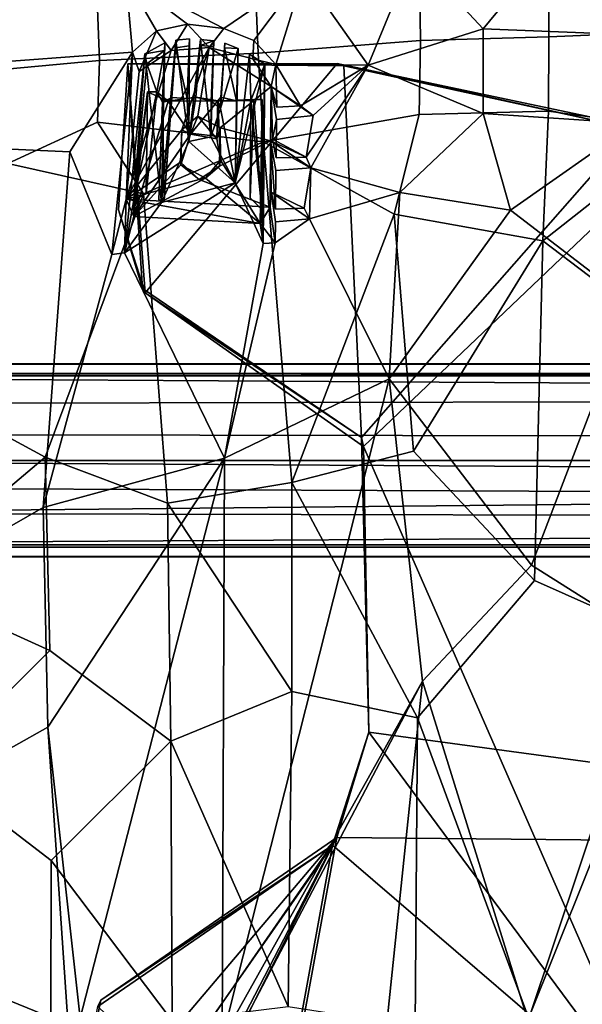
# Model space of a CAD drawing. Header units: millimetres. Extents: x -31 to 2906, y -30 to 542.
# Tile 10 of 54: x 103 to 219, y 136 to 340. Entities that reach past the tile are written whole.
import ezdxf

# ---------------------------------------------------------------- set-up
doc = ezdxf.new("R2010")
doc.units = ezdxf.units.MM
doc.layers.add('Layer 01', color=7, linetype='Continuous', true_color=0x000000)

msp = doc.modelspace()

# ---------------------------------------------------------------- linework, layer by layer
at = {"layer": 'Layer 01'}
for points in [[(231.39, 337.15, 416.76), (211.56, 354.5, 417.94), (237.23, 355.2, 416.85)], [(174.61, 330.92, 420.76), (161.27, 349.86, 422.52), (184.05, 353.9, 420.18)], [(198.44, 338.49, 418.6), (174.61, 330.92, 420.76), (184.05, 353.9, 420.18)], [(198.44, 338.49, 418.6), (184.05, 353.9, 420.18), (211.56, 354.5, 417.94)], [(231.39, 337.15, 416.76), (198.44, 338.49, 418.6), (211.56, 354.5, 417.94)], [(185.22, 350.26, 427.31), (185.47, 336.07, 426.93), (211.97, 336.83, 424.9), (211.99, 351.53, 425.21)], [(211.99, 351.53, 425.21), (211.97, 336.83, 424.9), (236.67, 337.87, 423.87), (239.26, 352.51, 424.08)], [(90.53, 331.05, 434.14), (90.64, 343.87, 434.81), (124.48, 349.07, 428.04), (125.82, 333.63, 427.23)], [(124.48, 349.07, 428.04), (161.27, 349.86, 422.52), (144.74, 338.53, 424.47)], [(130.79, 338.05, 426.7), (125.82, 333.63, 427.23), (124.48, 349.07, 428.04)], [(130.79, 338.05, 426.7), (124.48, 349.07, 428.04), (137.2, 339.47, 425.71)], [(144.74, 338.53, 424.47), (137.2, 339.47, 425.71), (124.48, 349.07, 428.04)], [(144.74, 338.53, 424.47), (161.27, 349.86, 422.52), (150.97, 336.05, 423.66)], [(155.53, 331.07, 423.02), (150.97, 336.05, 423.66), (161.27, 349.86, 422.52)], [(151.33, 346.91, 431.14), (151.83, 333.45, 430.69), (185.47, 336.07, 426.93), (185.22, 350.26, 427.31)], [(174.61, 330.92, 420.76), (155.53, 331.07, 423.02), (161.27, 349.86, 422.52)], [(118.52, 344.41, 436.51), (119.01, 331.9, 435.86), (151.83, 333.45, 430.69), (151.33, 346.91, 431.14)], [(93.72, 341.26, 441.45), (93.73, 329.59, 440.76), (119.01, 331.9, 435.86), (118.52, 344.41, 436.51)], [(133.84, 333.98, 415.06), (130.79, 338.05, 426.7), (137.2, 339.47, 425.71)], [(137.2, 339.47, 425.71), (141.69, 334.64, 414.99), (133.84, 333.98, 415.06)], [(137.2, 339.47, 425.71), (144.74, 338.53, 424.47), (141.69, 334.64, 414.99)], [(144.74, 338.53, 424.47), (150.97, 336.05, 423.66), (150.77, 332.26, 415.03), (141.69, 334.64, 414.99)], [(198.44, 338.49, 418.6), (198.43, 320.93, 419.06), (174.61, 330.92, 420.76)], [(198.44, 338.49, 418.6), (231.39, 337.15, 416.76), (229.65, 318.9, 417.37), (198.43, 320.93, 419.06)], [(127.23, 329.67, 415.32), (125.82, 333.63, 427.23), (130.79, 338.05, 426.7)], [(130.79, 338.05, 426.7), (133.84, 333.98, 415.06), (127.23, 329.67, 415.32)], [(134.84, 336.11, 425.81), (134.72, 334.54, 422.27), (137.55, 334.94, 422.24), (137.61, 336.42, 425.56)], [(137.5, 315.16, 425.98), (134.84, 336.11, 425.81), (137.61, 336.42, 425.56)], [(137.17, 324.05, 422.77), (137.61, 336.42, 425.56), (137.55, 334.94, 422.24)], [(137.61, 336.42, 425.56), (137.17, 324.05, 422.77), (137.5, 315.16, 425.98)], [(185.47, 336.07, 426.93), (185.16, 320.7, 427.24), (211.92, 321.44, 425.23), (211.97, 336.83, 424.9)], [(211.97, 336.83, 424.9), (211.92, 321.44, 425.23), (239.92, 317.58, 424.23), (236.67, 337.87, 423.87)], [(133.84, 333.98, 415.06), (141.69, 334.64, 414.99), (124.5, 303.18, 416.65)], [(141.69, 334.64, 414.99), (136.07, 317.57, 415.87), (124.5, 303.18, 416.65)], [(132.44, 333.98, 422.3), (132.52, 335.6, 426.16), (128.4, 333.29, 426.68)], [(132.52, 335.6, 426.16), (131.81, 302.54, 427.56), (128.4, 333.29, 426.68)], [(132.52, 335.6, 426.16), (132.04, 323.3, 423.79), (131.27, 303.05, 425.16)], [(131.27, 303.05, 425.16), (131.81, 302.54, 427.56), (132.52, 335.6, 426.16)], [(132.42, 302.99, 425.15), (134.84, 336.11, 425.81), (131.81, 302.54, 427.56)], [(131.81, 302.54, 427.56), (134.84, 336.11, 425.81), (137.5, 315.16, 425.98)], [(132.44, 333.98, 422.3), (132.04, 323.3, 423.79), (132.52, 335.6, 426.16)], [(132.42, 302.99, 425.15), (133.99, 324.27, 423.15), (134.84, 336.11, 425.81)], [(134.84, 336.11, 425.81), (133.99, 324.27, 423.15), (134.72, 334.54, 422.27)], [(133.99, 324.27, 423.15), (137.17, 324.05, 422.77), (134.72, 334.54, 422.27)], [(137.55, 334.94, 422.24), (134.72, 334.54, 422.27), (137.17, 324.05, 422.77)], [(141.69, 334.64, 414.99), (139.37, 320.42, 415.71), (136.07, 317.57, 415.87)], [(139.93, 336.27, 425.13), (137.5, 315.16, 425.98), (138.98, 324.34, 422.8)], [(139.93, 336.27, 425.13), (142.05, 316.11, 425.2), (137.5, 315.16, 425.98)], [(138.98, 324.34, 422.8), (139.83, 335, 422.23), (139.93, 336.27, 425.13)], [(139.83, 335, 422.23), (138.98, 324.34, 422.8), (142.14, 323.47, 422.73), (142.62, 334.83, 422.23)], [(143.98, 317.94, 415.81), (139.37, 320.42, 415.71), (141.69, 334.64, 414.99), (154.52, 326.53, 415.37)], [(139.83, 335, 422.23), (142.67, 336, 424.81), (139.93, 336.27, 425.13)], [(142.62, 334.83, 422.23), (142.67, 336, 424.81), (139.83, 335, 422.23)], [(142.67, 336, 424.81), (142.05, 316.11, 425.2), (139.93, 336.27, 425.13)], [(150.77, 332.26, 415.03), (154.52, 326.53, 415.37), (141.69, 334.64, 414.99)], [(142.67, 336, 424.81), (142.14, 323.47, 422.73), (142.05, 316.11, 425.2)], [(142.14, 323.47, 422.73), (142.67, 336, 424.81), (142.62, 334.83, 422.23)], [(147.7, 334.38, 423.68), (144.02, 322, 424.68), (144.95, 335.48, 424.43)], [(144.95, 335.48, 424.43), (144.02, 322, 424.68), (144.13, 324.29, 422.56)], [(147.7, 334.38, 423.68), (147.08, 306.58, 425.11), (144.02, 322, 424.68)], [(144.95, 335.48, 424.43), (144.13, 324.29, 422.56), (144.88, 334.52, 422.23)], [(147.33, 323.59, 422.92), (144.88, 334.52, 422.23), (144.13, 324.29, 422.56)], [(144.88, 334.52, 422.23), (147.7, 334.38, 423.68), (144.95, 335.48, 424.43)], [(147.7, 334.38, 423.68), (144.88, 334.52, 422.23), (147.33, 323.59, 422.92)], [(147.08, 306.58, 425.11), (147.7, 334.38, 423.68), (147.33, 323.59, 422.92)], [(150.97, 336.05, 423.66), (155.53, 331.07, 423.02), (150.77, 332.26, 415.03)], [(151.83, 333.45, 430.69), (152.97, 315.05, 430.85), (185.16, 320.7, 427.24), (185.47, 336.07, 426.93)], [(88.53, 314.11, 434.58), (90.53, 331.05, 434.14), (125.82, 333.63, 427.23), (112.85, 312.98, 430.03)], [(112.85, 312.98, 430.03), (125.82, 333.63, 427.23), (121.56, 291.76, 429.78)], [(119.01, 331.9, 435.86), (118.63, 319.18, 435.98), (152.97, 315.05, 430.85), (151.83, 333.45, 430.69)], [(124.5, 303.18, 416.65), (121.56, 291.76, 429.78), (125.82, 333.63, 427.23)], [(128.4, 333.29, 426.68), (124.22, 292.07, 429.21), (126.12, 303.1, 422.99)], [(124.22, 292.07, 429.21), (128.4, 333.29, 426.68), (131.81, 302.54, 427.56)], [(127.23, 329.67, 415.32), (133.84, 333.98, 415.06), (124.5, 303.18, 416.65)], [(124.5, 303.18, 416.65), (125.82, 333.63, 427.23), (127.23, 329.67, 415.32)], [(128.4, 333.29, 426.68), (126.12, 303.1, 422.99), (128.82, 331.23, 422.4)], [(132.44, 333.98, 422.3), (128.4, 333.29, 426.68), (128.82, 331.23, 422.4)], [(128.82, 331.23, 422.4), (130.85, 325.46, 422.57), (132.44, 333.98, 422.3)], [(130.85, 325.46, 422.57), (132.04, 323.3, 423.79), (132.44, 333.98, 422.3)], [(147.08, 306.58, 425.11), (150.04, 333.22, 423.34), (153.22, 331.19, 422.94)], [(150.33, 323.65, 422.64), (150.04, 333.22, 423.34), (147.08, 306.58, 425.11)], [(153.22, 331.19, 422.94), (150.04, 333.22, 423.34), (150.33, 323.65, 422.64)], [(93.73, 329.59, 440.76), (100.04, 310.58, 439.55), (118.63, 319.18, 435.98), (119.01, 331.9, 435.86)], [(122.97, 301.01, 413.08), (124.89, 331.24, 415.35), (124.87, 331.24, 410.53)], [(124.87, 331.24, 410.53), (127.92, 284.72, 410.46), (122.97, 301.01, 413.08)], [(124.89, 331.24, 415.35), (122.97, 301.01, 413.08), (128.45, 283.81, 415.45)], [(124.87, 331.24, 410.53), (124.89, 331.24, 415.35), (168.22, 331.28, 415.45)], [(124.87, 331.24, 410.53), (168.22, 331.28, 415.45), (169.55, 330.83, 410.46)], [(124.87, 331.24, 410.53), (169.55, 330.83, 410.46), (173.22, 253.84, 410.47), (127.92, 284.72, 410.46)], [(128.45, 283.81, 415.45), (168.22, 331.28, 415.45), (124.89, 331.24, 415.35)], [(126.12, 303.1, 422.99), (130.85, 325.46, 422.57), (128.82, 331.23, 422.4)], [(128.45, 283.81, 415.45), (173.65, 252.02, 415.46), (240.77, 315.99, 415.46), (168.22, 331.28, 415.45)], [(153.22, 331.19, 422.94), (152.9, 294.02, 425.17), (147.08, 306.58, 425.11)], [(153.22, 331.19, 422.94), (150.33, 323.65, 422.64), (152.61, 301.06, 422.8)], [(154.52, 326.53, 415.37), (150.77, 332.26, 415.03), (155.53, 331.07, 423.02)], [(152.9, 294.02, 425.17), (153.22, 331.19, 422.94), (152.61, 301.06, 422.8)], [(154.52, 326.53, 415.37), (155.53, 331.07, 423.02), (155.69, 322.27, 423.28)], [(160.62, 322.55, 422.67), (155.69, 322.27, 423.28), (155.53, 331.07, 423.02)], [(160.62, 322.55, 422.67), (155.53, 331.07, 423.02), (174.61, 330.92, 420.76)], [(163.24, 320.54, 422.42), (160.62, 322.55, 422.67), (174.61, 330.92, 420.76)], [(162.76, 309.67, 423.01), (161.75, 311.89, 423.01), (174.61, 330.92, 420.76)], [(174.61, 330.92, 420.76), (161.75, 311.89, 423.01), (163.24, 320.54, 422.42)], [(174.61, 330.92, 420.76), (198.43, 320.93, 419.06), (181.17, 304.6, 421.38), (162.76, 309.67, 423.01)], [(229.37, 317.75, 410.46), (168.22, 331.28, 415.45), (240.77, 315.99, 415.46)], [(169.55, 330.83, 410.46), (168.22, 331.28, 415.45), (229.37, 317.75, 410.46)], [(229.37, 317.75, 410.46), (173.22, 253.84, 410.47), (169.55, 330.83, 410.46)], [(154.4, 315.26, 415.94), (143.98, 317.94, 415.81), (154.52, 326.53, 415.37)], [(154.8, 315.64, 418.14), (154.4, 315.26, 415.94), (154.52, 326.53, 415.37)], [(160.62, 322.55, 422.67), (154.52, 326.53, 415.37), (155.69, 322.27, 423.28)], [(163.24, 320.54, 422.42), (155.66, 319.72, 423.38), (154.52, 326.53, 415.37)], [(163.24, 320.54, 422.42), (154.52, 326.53, 415.37), (160.62, 322.55, 422.67)], [(154.52, 326.53, 415.37), (155.66, 319.72, 423.38), (154.8, 315.64, 418.14)], [(128.64, 304.34, 422.59), (130.85, 325.46, 422.57), (126.12, 303.1, 422.99)], [(126.15, 299.63, 420.57), (128.95, 325.43, 419.77), (126.12, 303.1, 422.99)], [(128.64, 304.34, 422.59), (126.12, 303.1, 422.99), (128.95, 325.43, 419.77)], [(126.15, 299.63, 420.57), (133.2, 323.5, 419.57), (128.95, 325.43, 419.77)], [(128.95, 325.43, 419.77), (130.85, 325.46, 422.57), (128.64, 304.34, 422.59)], [(128.95, 325.43, 419.77), (133.2, 323.5, 419.57), (130.85, 325.46, 422.57)], [(132.04, 323.3, 423.79), (130.85, 325.46, 422.57), (133.2, 323.5, 419.57)], [(132.04, 323.3, 423.79), (133.99, 324.27, 423.15), (132.42, 302.99, 425.15)], [(133.2, 323.5, 419.57), (133.99, 324.27, 423.15), (132.04, 323.3, 423.79)], [(138.98, 324.34, 422.8), (137.17, 324.05, 422.77), (133.2, 323.5, 419.57)], [(138.98, 324.34, 422.8), (133.2, 323.5, 419.57), (143.53, 323.57, 419.5)], [(133.99, 324.27, 423.15), (133.2, 323.5, 419.57), (137.17, 324.05, 422.77)], [(137.5, 315.16, 425.98), (137.17, 324.05, 422.77), (138.98, 324.34, 422.8)], [(138.98, 324.34, 422.8), (143.53, 323.57, 419.5), (142.14, 323.47, 422.73)], [(143.53, 323.57, 419.5), (144.13, 324.29, 422.56), (144.02, 322, 424.68)], [(144.13, 324.29, 422.56), (143.53, 323.57, 419.5), (147.33, 323.59, 422.92)], [(133.2, 323.5, 419.57), (126.15, 299.63, 420.57), (137.85, 316.66, 419.82)], [(132.04, 323.3, 423.79), (132.42, 302.99, 425.15), (131.27, 303.05, 425.16)], [(137.85, 316.66, 419.82), (143.53, 323.57, 419.5), (133.2, 323.5, 419.57)], [(137.85, 316.66, 419.82), (143.29, 315.71, 419.83), (143.53, 323.57, 419.5)], [(144.02, 322, 424.68), (142.05, 316.11, 425.2), (142.14, 323.47, 422.73)], [(143.53, 323.57, 419.5), (144.02, 322, 424.68), (142.14, 323.47, 422.73)], [(143.53, 323.57, 419.5), (143.29, 315.71, 419.83), (144.02, 311.26, 420)], [(143.53, 323.57, 419.5), (150.96, 323.82, 420.73), (150.33, 323.65, 422.64)], [(143.53, 323.57, 419.5), (152.67, 323.82, 419.64), (150.96, 323.82, 420.73)], [(152.29, 298.17, 420.5), (152.67, 323.82, 419.64), (143.53, 323.57, 419.5), (144.02, 311.26, 420)], [(150.33, 323.65, 422.64), (147.33, 323.59, 422.92), (143.53, 323.57, 419.5)], [(150.33, 323.65, 422.64), (147.08, 306.58, 425.11), (147.33, 323.59, 422.92)], [(150.2, 303.45, 422.68), (150.96, 323.82, 420.73), (152.61, 301.06, 422.8)], [(150.96, 323.82, 420.73), (150.2, 303.45, 422.68), (150.33, 323.65, 422.64)], [(150.2, 303.45, 422.68), (152.61, 301.06, 422.8), (150.33, 323.65, 422.64)], [(152.67, 323.82, 419.64), (152.61, 301.06, 422.8), (150.96, 323.82, 420.73)], [(152.61, 301.06, 422.8), (152.67, 323.82, 419.64), (152.29, 298.17, 420.5)], [(139.37, 320.42, 415.71), (137.85, 316.66, 419.82), (136.07, 317.57, 415.87)], [(137.85, 316.66, 419.82), (139.37, 320.42, 415.71), (143.29, 315.71, 419.83)], [(143.29, 315.71, 419.83), (139.37, 320.42, 415.71), (143.98, 317.94, 415.81)], [(142.05, 316.11, 425.2), (144.02, 322, 424.68), (147.08, 306.58, 425.11)], [(152.97, 315.05, 430.85), (179.96, 300.11, 428.79), (185.16, 320.7, 427.24)], [(163.24, 320.54, 422.42), (161.75, 311.89, 423.01), (155.56, 311.73, 423.76), (155.66, 319.72, 423.38)], [(185.16, 320.7, 427.24), (179.96, 300.11, 428.79), (210.77, 294.56, 426.71), (211.92, 321.44, 425.23)], [(198.43, 320.93, 419.06), (204.09, 300.96, 419.78), (181.17, 304.6, 421.38)], [(229.65, 318.9, 417.37), (204.09, 300.96, 419.78), (198.43, 320.93, 419.06)], [(211.92, 321.44, 425.23), (210.77, 294.56, 426.71), (239.92, 317.58, 424.23)], [(100.04, 310.58, 439.55), (128.13, 304.31, 435.03), (118.63, 319.18, 435.98)], [(128.13, 304.31, 435.03), (152.97, 315.05, 430.85), (118.63, 319.18, 435.98)], [(155.56, 311.73, 423.76), (154.8, 315.64, 418.14), (155.66, 319.72, 423.38)], [(229.15, 281.66, 419.93), (204.09, 300.96, 419.78), (229.65, 318.9, 417.37)], [(135.78, 310.84, 416.21), (124.5, 303.18, 416.65), (136.07, 317.57, 415.87)], [(135.84, 310.28, 420.02), (137.85, 316.66, 419.82), (126.15, 299.63, 420.57)], [(135.84, 310.28, 420.02), (135.78, 310.84, 416.21), (136.07, 317.57, 415.87)], [(136.07, 317.57, 415.87), (137.85, 316.66, 419.82), (135.84, 310.28, 420.02)], [(137.5, 315.16, 425.98), (142.05, 316.11, 425.2), (147.08, 306.58, 425.11)], [(143.98, 317.94, 415.81), (144.02, 311.26, 420), (143.29, 315.71, 419.83)], [(143.83, 310.02, 416.21), (144.02, 311.26, 420), (143.98, 317.94, 415.81)], [(143.98, 317.94, 415.81), (154.4, 315.26, 415.94), (143.83, 310.02, 416.21)], [(348.34, 169.3, 410.46), (174.73, 192.85, 410.46), (173.22, 253.84, 410.47), (229.37, 317.75, 410.46)], [(239.09, 273.03, 427.16), (239.92, 317.58, 424.23), (210.77, 294.56, 426.71)], [(112.85, 312.98, 430.03), (107.37, 239.38, 435.32), (70.69, 218.31, 443), (88.53, 314.11, 434.58)], [(133.06, 240.25, 438.25), (158.83, 244.51, 434.75), (152.97, 315.05, 430.85), (128.13, 304.31, 435.03)], [(137.5, 315.16, 425.98), (147.08, 306.58, 425.11), (131.81, 302.54, 427.56)], [(154.4, 315.26, 415.94), (154.3, 301.52, 416.58), (139.65, 307.28, 416.36), (143.83, 310.02, 416.21)], [(179.96, 300.11, 428.79), (152.97, 315.05, 430.85), (158.83, 244.51, 434.75)], [(154.3, 301.52, 416.58), (154.4, 315.26, 415.94), (154.53, 304.68, 417.76)], [(154.8, 315.64, 418.14), (161.75, 311.89, 423.01), (154.4, 315.26, 415.94)], [(162.76, 309.67, 423.01), (154.4, 315.26, 415.94), (161.75, 311.89, 423.01)], [(162.76, 309.67, 423.01), (155.53, 309.14, 423.91), (154.4, 315.26, 415.94)], [(154.4, 315.26, 415.94), (155.45, 301.14, 424.42), (154.53, 304.68, 417.76)], [(155.45, 301.14, 424.42), (154.4, 315.26, 415.94), (155.53, 309.14, 423.91)], [(161.75, 311.89, 423.01), (154.8, 315.64, 418.14), (155.56, 311.73, 423.76)], [(240.77, 315.99, 415.46), (173.65, 252.02, 415.46), (235.44, 110.76, 415.45), (342.22, 253.74, 415.45)], [(107.37, 239.38, 435.32), (112.85, 312.98, 430.03), (121.56, 291.76, 429.78)], [(107.78, 249.76, 441.49), (128.13, 304.31, 435.03), (100.04, 310.58, 439.55), (78.73, 265.49, 446.01)], [(135.78, 310.84, 416.21), (139.65, 307.28, 416.36), (124.5, 303.18, 416.65)], [(140.92, 307.57, 420.16), (135.84, 310.28, 420.02), (126.15, 299.63, 420.57)], [(135.78, 310.84, 416.21), (135.84, 310.28, 420.02), (139.65, 307.28, 416.36)], [(140.92, 307.57, 420.16), (139.65, 307.28, 416.36), (135.84, 310.28, 420.02)], [(139.65, 307.28, 416.36), (140.92, 307.57, 420.16), (143.83, 310.02, 416.21)], [(152.29, 298.17, 420.5), (144.02, 311.26, 420), (140.92, 307.57, 420.16)], [(143.83, 310.02, 416.21), (140.92, 307.57, 420.16), (144.02, 311.26, 420)], [(162.76, 309.67, 423.01), (161.37, 301.33, 423.69), (155.45, 301.14, 424.42), (155.53, 309.14, 423.91)], [(161.37, 301.33, 423.69), (162.76, 309.67, 423.01), (162.5, 299.1, 423.66)], [(162.5, 299.1, 423.66), (162.76, 309.67, 423.01), (181.17, 304.6, 421.38)], [(144.88, 249.58, 429.21), (124.22, 292.07, 429.21), (147.08, 306.58, 425.11), (152.9, 294.02, 425.17)], [(147.08, 306.58, 425.11), (124.22, 292.07, 429.21), (131.81, 302.54, 427.56)], [(124.5, 303.18, 416.65), (139.65, 307.28, 416.36), (154.3, 301.52, 416.58)], [(152.29, 298.17, 420.5), (140.92, 307.57, 420.16), (126.15, 299.63, 420.57)], [(107.78, 249.76, 441.49), (133.06, 240.25, 438.25), (128.13, 304.31, 435.03)], [(154.53, 304.68, 417.76), (155.43, 298.54, 424.58), (155.39, 294.16, 424.85), (154.3, 301.52, 416.58)], [(161.37, 301.33, 423.69), (154.53, 304.68, 417.76), (155.45, 301.14, 424.42)], [(162.5, 299.1, 423.66), (154.53, 304.68, 417.76), (161.37, 301.33, 423.69)], [(162.5, 299.1, 423.66), (155.43, 298.54, 424.58), (154.53, 304.68, 417.76)], [(178.94, 265.98, 424.25), (162.5, 299.1, 423.66), (181.17, 304.6, 421.38)], [(178.94, 265.98, 424.25), (181.17, 304.6, 421.38), (204.09, 300.96, 419.78)], [(124.22, 292.07, 429.21), (121.56, 291.76, 429.78), (124.5, 303.18, 416.65)], [(126.15, 299.63, 420.57), (124.22, 292.07, 429.21), (124.5, 303.18, 416.65)], [(124.22, 292.07, 429.21), (126.15, 299.63, 420.57), (126.12, 303.1, 422.99)], [(124.5, 303.18, 416.65), (152.29, 298.17, 420.5), (126.15, 299.63, 420.57)], [(154.3, 301.52, 416.58), (152.29, 298.17, 420.5), (124.5, 303.18, 416.65)], [(131.27, 303.05, 425.16), (132.42, 302.99, 425.15), (131.81, 302.54, 427.56)], [(127.92, 284.72, 410.46), (128.45, 283.81, 415.45), (122.97, 301.01, 413.08)], [(155.39, 294.16, 424.85), (152.29, 298.17, 420.5), (154.3, 301.52, 416.58)], [(152.61, 301.06, 422.8), (152.29, 298.17, 420.5), (152.9, 294.02, 425.17)], [(158.83, 244.51, 434.75), (184, 251, 431.83), (179.96, 300.11, 428.79)], [(204.09, 300.96, 419.78), (229.15, 281.66, 419.93), (208.39, 227.4, 425.12), (178.94, 265.98, 424.25)], [(210.77, 294.56, 426.71), (179.96, 300.11, 428.79), (184, 251, 431.83)], [(162.5, 299.1, 423.66), (178.94, 265.98, 424.25), (144.88, 249.58, 429.21), (155.39, 294.16, 424.85)], [(152.9, 294.02, 425.17), (152.29, 298.17, 420.5), (155.39, 294.16, 424.85)], [(155.43, 298.54, 424.58), (162.5, 299.1, 423.66), (155.39, 294.16, 424.85)], [(144.88, 249.58, 429.21), (152.9, 294.02, 425.17), (155.39, 294.16, 424.85)], [(209.05, 224.23, 432.15), (210.77, 294.56, 426.71), (184, 251, 431.83)], [(210.77, 294.56, 426.71), (209.05, 224.23, 432.15), (234.4, 212.95, 432.03), (239.09, 273.03, 427.16)], [(124.22, 292.07, 429.21), (144.88, 249.58, 429.21), (107.37, 239.38, 435.32), (121.56, 291.76, 429.78)], [(173.22, 253.84, 410.47), (128.45, 283.81, 415.45), (127.92, 284.72, 410.46)], [(173.22, 253.84, 410.47), (173.65, 252.02, 415.46), (128.45, 283.81, 415.45)], [(229.15, 281.66, 419.93), (250.95, 262.04, 420.91), (237.96, 208.79, 425.57), (208.39, 227.4, 425.12)], [(17.86, 266.62, 402.46), (2856.29, 269.12, 399.96), (-2.48, 269.12, 399.96)], [(2878.54, 269.12, 324.96), (17.91, 269.12, 324.96), (-2.48, 269.12, 399.96), (2856.29, 269.12, 399.96)], [(17.91, 269.12, 324.96), (2855.18, 266.62, 322.46), (17.42, 266.62, 322.46)], [(17.86, 266.62, 402.46), (2879.38, 266.62, 402.46), (2856.29, 269.12, 399.96)], [(17.91, 269.12, 324.96), (2878.54, 269.12, 324.96), (2855.18, 266.62, 322.46)], [(-24.97, 267.12, 324.96), (2886.49, 266.62, 324.46), (2900.03, 267.12, 324.95)], [(-24.97, 267.12, 324.96), (-24.96, 266.62, 324.46), (2886.49, 266.62, 324.46)], [(2900.03, 266.62, 400.46), (-24.97, 267.12, 399.96), (2900.03, 267.12, 399.96)], [(-24.97, 266.62, 400.46), (-24.97, 267.12, 399.96), (2900.03, 266.62, 400.46)], [(-24.97, 267.12, 324.96), (2900.03, 267.12, 399.96), (-24.97, 267.12, 399.96)], [(2900.03, 267.12, 399.96), (-24.97, 267.12, 324.96), (2900.03, 267.12, 324.95)], [(-24.97, 231.62, 400.46), (-24.97, 266.62, 400.46), (2900.03, 266.62, 400.46), (2900.03, 231.62, 400.46)], [(-24.96, 266.62, 324.46), (0.03, 254.62, 324.46), (2869.53, 249.12, 324.46)], [(2869.53, 249.12, 324.46), (2886.49, 266.62, 324.46), (-24.96, 266.62, 324.46)], [(2855.18, 266.62, 322.46), (2836.44, 231.62, 322.46), (5.53, 249.12, 322.46), (18.05, 260.79, 322.46)], [(18.05, 260.79, 322.46), (17.42, 266.62, 322.46), (2855.18, 266.62, 322.46)], [(34.97, 238.2, 402.46), (2879.38, 266.62, 402.46), (17.86, 266.62, 402.46)], [(2879.38, 266.62, 402.46), (34.97, 238.2, 402.46), (2856.67, 231.62, 402.46)], [(78.73, 265.49, 446.01), (50.02, 238.2, 453.22), (77.25, 224.07, 448.31), (107.78, 249.76, 441.49)], [(144.37, 129.33, 438.34), (144.88, 249.58, 429.21), (178.94, 265.98, 424.25)], [(185.86, 203.4, 428.68), (144.37, 129.33, 438.34), (178.94, 265.98, 424.25)], [(208.39, 227.4, 425.12), (185.86, 203.4, 428.68), (178.94, 265.98, 424.25)], [(0.03, 254.62, 324.46), (5.53, 249.12, 324.46), (2869.53, 249.12, 324.46)], [(174.73, 192.85, 410.46), (173.65, 252.02, 415.46), (173.22, 253.84, 410.47)], [(184.79, 195.83, 436.06), (209.05, 224.23, 432.15), (184, 251, 431.83), (158.83, 244.51, 434.75)], [(174.73, 192.85, 410.46), (174.73, 192.85, 415.46), (173.65, 252.02, 415.46)], [(235.44, 110.76, 415.45), (173.65, 252.02, 415.46), (174.73, 192.85, 415.46)], [(2869.53, 249.12, 324.46), (5.53, 249.12, 324.46), (-7.88, 231.62, 324.46)], [(2869.53, 249.12, 324.46), (-7.88, 231.62, 324.46), (2881.83, 231.62, 324.46)], [(0.03, 243.62, 322.46), (5.53, 249.12, 322.46), (2836.44, 231.62, 322.46)], [(108.73, 209.72, 443.77), (107.78, 249.76, 441.49), (77.25, 224.07, 448.31)], [(144.88, 249.58, 429.21), (108.32, 193.87, 438.15), (107.37, 239.38, 435.32)], [(107.78, 249.76, 441.49), (108.73, 209.72, 443.77), (133.76, 190.98, 441.53), (133.06, 240.25, 438.25)], [(108.32, 193.87, 438.15), (144.88, 249.58, 429.21), (114.98, 133.64, 441.34)], [(144.88, 249.58, 429.21), (144.37, 129.33, 438.34), (114.98, 133.64, 441.34)], [(0.03, 243.62, 322.46), (2836.44, 231.62, 322.46), (-24.97, 231.62, 322.46)], [(158.81, 201.25, 437.97), (158.83, 244.51, 434.75), (133.06, 240.25, 438.25)], [(184.79, 195.83, 436.06), (158.83, 244.51, 434.75), (158.81, 201.25, 437.97)], [(107.37, 239.38, 435.32), (108.32, 193.87, 438.15), (65.64, 169.86, 446.39), (70.69, 218.31, 443)], [(158.81, 201.25, 437.97), (133.06, 240.25, 438.25), (133.76, 190.98, 441.53)], [(34.97, 238.2, 402.46), (18.01, 231.62, 402.46), (2856.67, 231.62, 402.46)], [(-7.88, 231.62, 324.46), (-24.97, 231.12, 324.96), (2900.03, 231.12, 324.96)], [(-24.97, 231.12, 399.96), (2900.03, 231.62, 400.46), (2900.03, 231.12, 399.96)], [(-24.97, 231.12, 399.96), (-24.97, 231.62, 400.46), (2900.03, 231.62, 400.46)], [(2856.25, 229.12, 324.96), (-24.97, 229.12, 324.96), (-24.97, 231.62, 322.46), (2836.44, 231.62, 322.46)], [(-24.97, 231.12, 324.96), (-24.97, 231.12, 399.96), (2900.03, 231.12, 399.96), (2900.03, 231.12, 324.96)], [(-7.88, 231.62, 324.46), (2900.03, 231.12, 324.96), (2881.83, 231.62, 324.46)], [(19.13, 229.12, 399.96), (2856.67, 231.62, 402.46), (18.01, 231.62, 402.46)], [(19.13, 229.12, 399.96), (2878.4, 229.12, 399.96), (2856.67, 231.62, 402.46)], [(2856.25, 229.12, 324.96), (19.13, 229.12, 399.96), (-24.97, 229.12, 324.96)], [(2878.4, 229.12, 399.96), (19.13, 229.12, 399.96), (2856.25, 229.12, 324.96)], [(208.39, 227.4, 425.12), (237.96, 208.79, 425.57), (207.67, 133.22, 433.59), (185.86, 203.4, 428.68)], [(108.73, 209.72, 443.77), (77.25, 224.07, 448.31), (84.23, 185.27, 449.1)], [(207.88, 133.57, 439.98), (234.4, 212.95, 432.03), (209.05, 224.23, 432.15), (184.79, 195.83, 436.06)], [(238.25, 126.61, 439.62), (258.01, 202.34, 432.61), (234.4, 212.95, 432.03), (207.88, 133.57, 439.98)], [(109.03, 166.28, 446.49), (133.76, 190.98, 441.53), (108.73, 209.72, 443.77), (84.23, 185.27, 449.1)], [(207.67, 133.22, 433.59), (237.96, 208.79, 425.57), (242.7, 133.91, 432.43)], [(144.37, 129.33, 438.34), (185.86, 203.4, 428.68), (146.9, 129.07, 438.19)], [(185.86, 203.4, 428.68), (177.91, 127.31, 435.78), (146.9, 129.07, 438.19)], [(207.67, 133.22, 433.59), (177.91, 127.31, 435.78), (185.86, 203.4, 428.68)], [(158.04, 136.07, 443.14), (158.81, 201.25, 437.97), (133.76, 190.98, 441.53)], [(158.04, 136.07, 443.14), (184.32, 131.95, 441.42), (184.79, 195.83, 436.06), (158.81, 201.25, 437.97)], [(207.88, 133.57, 439.98), (184.79, 195.83, 436.06), (184.32, 131.95, 441.42)], [(108.32, 193.87, 438.15), (112.42, 134, 441.59), (90.81, 134.69, 444.39), (65.64, 169.86, 446.39)], [(108.32, 193.87, 438.15), (114.98, 133.64, 441.34), (112.42, 134, 441.59)], [(168.15, 171, 410.46), (167.23, 169.42, 415.45), (174.73, 192.85, 415.46)], [(235.44, 110.76, 415.45), (174.73, 192.85, 415.46), (167.23, 169.42, 415.45)], [(168.15, 171, 410.46), (174.73, 192.85, 415.46), (174.73, 192.85, 410.46)], [(174.73, 192.85, 410.46), (348.34, 169.3, 410.46), (168.15, 171, 410.46)], [(134.04, 133.05, 445.65), (133.76, 190.98, 441.53), (109.03, 166.28, 446.49)], [(158.04, 136.07, 443.14), (133.76, 190.98, 441.53), (134.04, 133.05, 445.65)], [(75.42, 147.43, 452.45), (108.96, 133.77, 448.5), (109.03, 166.28, 446.49), (84.23, 185.27, 449.1)], [(168.15, 171, 410.46), (133.74, 121.25, 410.46), (112.83, 105.69, 410.49)], [(119.31, 137.32, 410.59), (168.15, 171, 410.46), (112.83, 105.69, 410.49)], [(119.31, 137.32, 410.59), (118.7, 136.02, 415.47), (167.23, 169.42, 415.45)], [(118.7, 136.02, 415.47), (133.76, 121.52, 415.46), (167.23, 169.42, 415.45)], [(119.31, 137.32, 410.59), (167.23, 169.42, 415.45), (168.15, 171, 410.46)], [(133.74, 121.25, 410.46), (168.15, 171, 410.46), (141.06, 117.2, 410.47)], [(167.23, 169.42, 415.45), (133.76, 121.52, 415.46), (140.13, 117.04, 415.46)], [(167.23, 169.42, 415.45), (140.13, 117.04, 415.46), (153.16, 92.2, 415.46)], [(153.69, 92.21, 410.46), (141.06, 117.2, 410.47), (168.15, 171, 410.46)], [(167.23, 169.42, 415.45), (153.16, 92.2, 415.46), (235.44, 110.76, 415.45)], [(348.34, 169.3, 410.46), (153.69, 92.21, 410.46), (168.15, 171, 410.46)], [(348.34, 169.3, 410.46), (234.98, 109.94, 410.46), (153.69, 92.21, 410.46)], [(134.04, 133.05, 445.65), (109.03, 166.28, 446.49), (108.96, 133.77, 448.5)], [(108.96, 133.77, 448.5), (75.42, 147.43, 452.45), (79.4, 123.98, 452.88)], [(112.83, 105.69, 410.49), (118.7, 136.02, 415.47), (119.31, 137.32, 410.59)]]:
    msp.add_3dface(points, dxfattribs=at)

doc.saveas('drawing.dxf')
